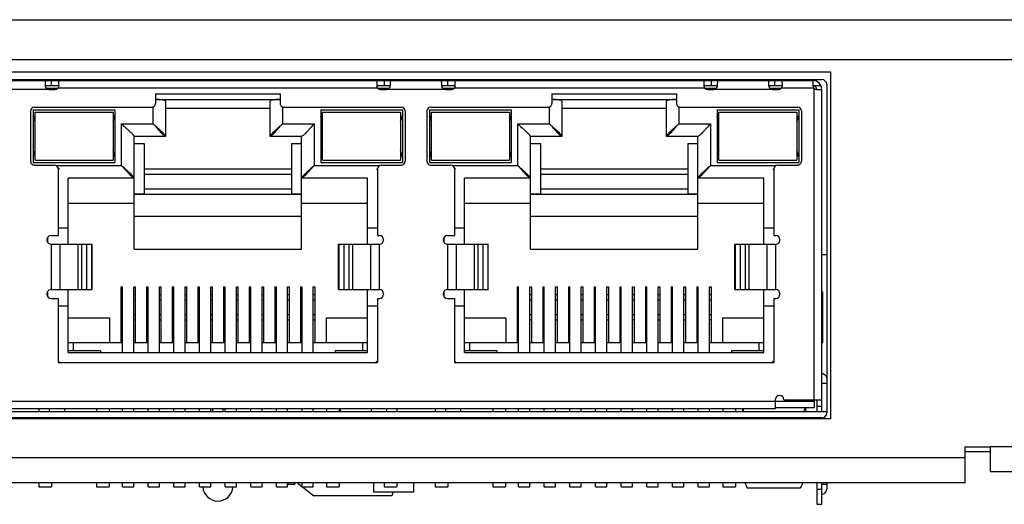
# Model space of a CAD drawing. Header units: millimetres. Extents: x 0 to 420, y 0 to 297.
# Tile 20 of 22: x 201 to 241, y 255 to 275. Entities that reach past the tile are written whole.
import ezdxf

# ---------------------------------------------------------------- set-up
doc = ezdxf.new("R2010")
doc.units = ezdxf.units.MM
doc.header["$LTSCALE"] = 23.1
doc.layers.add('00_COMPONENTS', color=7, linetype='CONTINUOUS')

msp = doc.modelspace()

# ---------------------------------------------------------------- linework, layer by layer
at = {"layer": '00_COMPONENTS', "color": 7}
for p, q in [((154.131, 274.557), (248.751, 274.557)), ((169.495, 272.177), (233.245, 272.177)), ((169.845, 272.137), (232.895, 272.137)), ((202.634, 272.137), (202.634, 272.177)), ((205.564, 272.137), (205.564, 272.177)), ((206.564, 272.137), (206.564, 272.177)), ((209.494, 272.137), (209.494, 272.177)), ((210.494, 272.137), (210.494, 272.177)), ((213.424, 272.137), (213.424, 272.177)), ((214.424, 272.137), (214.424, 272.177)), ((218.354, 272.137), (218.354, 272.177)), ((221.284, 272.137), (221.284, 272.177)), ((222.284, 272.137), (222.284, 272.177)), ((225.214, 272.137), (225.214, 272.177)), ((226.214, 272.137), (226.214, 272.177)), ((232.895, 272.137), (232.895, 271.937)), ((233.445, 271.977), (233.445, 258.927)), ((202.385, 271.937), (202.922, 271.937)), ((202.425, 271.837), (202.887, 271.837)), ((202.537, 271.787), (202.783, 271.787)), ((206.77, 271.614), (206.77, 271.227)), ((206.77, 271.614), (211.72, 271.614)), ((211.72, 271.614), (211.72, 271.227)), ((215.568, 271.937), (216.105, 271.937)), ((215.603, 271.837), (216.065, 271.837)), ((215.707, 271.787), (215.953, 271.787)), ((218.135, 271.937), (218.672, 271.937)), ((218.175, 271.837), (218.637, 271.837)), ((218.287, 271.787), (218.533, 271.787)), ((222.52, 271.614), (227.47, 271.614)), ((222.52, 271.614), (222.52, 271.227)), ((227.47, 271.614), (227.47, 271.227)), ((228.568, 271.937), (229.105, 271.937)), ((228.603, 271.837), (229.065, 271.837)), ((228.707, 271.787), (228.953, 271.787)), ((231.135, 271.937), (231.672, 271.937)), ((231.175, 271.837), (231.637, 271.837)), ((231.287, 271.787), (231.533, 271.787)), ((232.895, 271.937), (233.211, 271.937)), ((233.045, 271.787), (233.245, 271.787)), ((233.245, 258.977), (233.245, 271.787)), ((206.77, 271.387), (211.72, 271.387)), ((207.17, 271.321), (207.17, 269.917)), ((211.32, 269.917), (211.32, 271.321)), ((222.52, 271.387), (227.47, 271.387)), ((222.92, 271.321), (222.92, 269.917)), ((227.07, 269.917), (227.07, 271.321)), ((201.805, 270.927), (201.805, 268.927)), ((201.905, 270.977), (201.905, 268.877)), ((201.905, 270.977), (205.155, 270.977)), ((201.955, 271.077), (206.62, 271.077)), ((201.98, 268.977), (201.98, 270.877)), ((201.98, 270.877), (205.08, 270.877)), ((205.08, 270.877), (205.08, 268.977)), ((205.155, 270.977), (205.155, 268.877)), ((207.17, 271.037), (211.32, 271.037)), ((211.87, 271.077), (216.535, 271.077)), ((213.335, 270.977), (213.335, 268.877)), ((213.335, 270.977), (216.585, 270.977)), ((213.41, 268.977), (213.41, 270.877)), ((213.41, 270.877), (216.51, 270.877)), ((216.51, 270.877), (216.51, 268.977)), ((216.585, 270.977), (216.585, 268.877)), ((216.685, 270.927), (216.685, 268.927)), ((217.555, 270.927), (217.555, 268.927)), ((217.655, 270.977), (220.905, 270.977)), ((217.655, 270.977), (217.655, 268.877)), ((217.705, 271.077), (222.37, 271.077)), ((217.73, 270.877), (220.83, 270.877)), ((217.73, 268.977), (217.73, 270.877)), ((220.83, 270.877), (220.83, 268.977)), ((220.905, 270.977), (220.905, 268.877)), ((222.92, 271.037), (227.07, 271.037)), ((227.62, 271.077), (232.285, 271.077)), ((229.085, 270.977), (232.335, 270.977)), ((229.085, 270.977), (229.085, 268.877)), ((229.16, 270.877), (232.26, 270.877)), ((229.16, 268.977), (229.16, 270.877)), ((232.26, 270.877), (232.26, 268.977)), ((232.335, 270.977), (232.335, 268.877)), ((232.435, 270.927), (232.435, 268.927)), ((201.98, 270.497), (201.905, 270.727)), ((201.905, 270.727), (201.98, 270.727)), ((205.08, 270.497), (205.155, 270.727)), ((205.08, 270.727), (205.155, 270.727)), ((213.335, 270.727), (213.41, 270.727)), ((213.41, 270.497), (213.335, 270.727)), ((216.51, 270.497), (216.585, 270.727)), ((216.51, 270.727), (216.585, 270.727)), ((217.655, 270.727), (217.73, 270.727)), ((217.73, 270.497), (217.655, 270.727)), ((220.83, 270.727), (220.905, 270.727)), ((220.83, 270.497), (220.905, 270.727)), ((229.085, 270.727), (229.16, 270.727)), ((229.16, 270.497), (229.085, 270.727)), ((232.26, 270.727), (232.335, 270.727)), ((232.26, 270.497), (232.335, 270.727)), ((205.915, 265.437), (205.915, 269.917)), ((207.17, 269.917), (205.915, 269.917)), ((205.915, 269.637), (206.315, 269.637)), ((206.315, 269.637), (206.315, 267.637)), ((212.575, 269.917), (211.32, 269.917)), ((212.175, 269.637), (212.175, 267.637)), ((212.175, 269.637), (212.575, 269.637)), ((212.575, 265.437), (212.575, 269.917)), ((222.92, 269.917), (221.665, 269.917)), ((221.665, 265.437), (221.665, 269.917)), ((221.665, 269.637), (222.065, 269.637)), ((222.065, 269.637), (222.065, 267.637)), ((228.325, 269.917), (227.07, 269.917)), ((227.925, 269.637), (228.325, 269.637)), ((227.925, 269.637), (227.925, 267.637)), ((228.325, 265.437), (228.325, 269.917)), ((201.905, 269.127), (201.98, 269.357)), ((205.155, 269.127), (205.08, 269.357)), ((213.41, 269.357), (213.335, 269.127)), ((216.585, 269.127), (216.51, 269.357)), ((217.655, 269.127), (217.73, 269.357)), ((220.905, 269.127), (220.83, 269.357)), ((229.16, 269.357), (229.085, 269.127)), ((232.335, 269.127), (232.26, 269.357)), ((201.905, 269.127), (201.98, 269.127)), ((201.905, 268.877), (205.155, 268.877)), ((201.98, 268.977), (205.08, 268.977)), ((205.08, 269.127), (205.155, 269.127)), ((213.41, 269.127), (213.335, 269.127)), ((213.335, 268.877), (216.585, 268.877)), ((213.41, 268.977), (216.51, 268.977)), ((216.585, 269.127), (216.51, 269.127)), ((217.655, 269.127), (217.73, 269.127)), ((217.655, 268.877), (220.905, 268.877)), ((217.73, 268.977), (220.83, 268.977)), ((220.83, 269.127), (220.905, 269.127)), ((229.16, 269.127), (229.085, 269.127)), ((229.085, 268.877), (232.335, 268.877)), ((229.16, 268.977), (232.26, 268.977)), ((232.335, 269.127), (232.26, 269.127)), ((201.955, 268.777), (202.745, 268.777)), ((202.895, 268.627), (202.895, 265.977)), ((212.175, 268.619), (206.315, 268.619)), ((215.595, 268.627), (215.595, 265.977)), ((215.745, 268.777), (216.535, 268.777)), ((217.705, 268.777), (218.495, 268.777)), ((218.645, 268.627), (218.645, 265.977)), ((227.925, 268.619), (222.065, 268.619)), ((231.345, 268.627), (231.345, 265.977)), ((231.495, 268.777), (232.285, 268.777)), ((203.295, 265.627), (203.295, 268.257)), ((205.915, 268.257), (203.295, 268.257)), ((215.195, 268.257), (212.575, 268.257)), ((215.195, 265.627), (215.195, 268.257)), ((221.665, 268.257), (219.045, 268.257)), ((219.045, 265.627), (219.045, 268.257)), ((230.945, 268.257), (228.325, 268.257)), ((230.945, 265.627), (230.945, 268.257)), ((205.915, 267.637), (206.315, 267.637)), ((205.915, 267.619), (212.575, 267.619)), ((212.175, 267.637), (212.575, 267.637)), ((221.665, 267.637), (222.065, 267.637)), ((221.665, 267.619), (228.325, 267.619)), ((227.925, 267.637), (228.325, 267.637)), ((203.295, 267.257), (205.915, 267.257)), ((212.575, 267.257), (215.195, 267.257)), ((219.045, 267.257), (221.665, 267.257)), ((228.325, 267.257), (230.945, 267.257)), ((212.575, 266.737), (205.915, 266.737)), ((228.325, 266.737), (221.665, 266.737)), ((202.895, 266.277), (203.295, 266.277)), ((215.195, 266.277), (215.595, 266.277)), ((218.645, 266.277), (219.045, 266.277)), ((230.945, 266.277), (231.345, 266.277)), ((202.455, 265.807), (202.455, 265.797)), ((202.475, 265.889), (202.475, 265.711)), ((202.625, 265.977), (202.895, 265.977)), ((215.595, 265.977), (215.665, 265.977)), ((215.835, 265.807), (215.835, 265.797)), ((218.205, 265.807), (218.205, 265.797)), ((218.225, 265.889), (218.225, 265.711)), ((218.375, 265.977), (218.645, 265.977)), ((231.345, 265.977), (231.415, 265.977)), ((231.585, 265.807), (231.585, 265.797)), ((202.625, 265.627), (204.25, 265.627)), ((203.838, 263.827), (203.838, 265.627)), ((204.245, 263.827), (204.245, 265.627)), ((205.915, 265.437), (212.575, 265.437)), ((214.041, 265.627), (215.665, 265.627)), ((214.045, 263.827), (214.045, 265.627)), ((214.452, 265.627), (214.452, 263.827)), ((218.375, 265.627), (220, 265.627)), ((219.588, 263.827), (219.588, 265.627)), ((219.995, 263.827), (219.995, 265.627)), ((221.665, 265.437), (228.325, 265.437)), ((229.791, 265.627), (231.415, 265.627)), ((229.795, 263.827), (229.795, 265.627)), ((230.202, 265.627), (230.202, 263.827)), ((233.245, 265.227), (233.445, 265.227)), ((202.625, 263.827), (204.249, 263.827)), ((203.295, 261.327), (203.295, 263.827)), ((205.385, 263.937), (205.385, 261.707)), ((205.385, 263.937), (205.45, 263.937)), ((205.45, 261.327), (205.45, 263.937)), ((205.9, 263.937), (205.965, 263.937)), ((205.9, 261.327), (205.9, 263.937)), ((205.965, 263.937), (205.965, 261.707)), ((206.405, 263.937), (206.47, 263.937)), ((206.405, 263.937), (206.405, 261.707)), ((206.47, 261.327), (206.47, 263.937)), ((206.92, 263.937), (206.985, 263.937)), ((206.92, 261.327), (206.92, 263.937)), ((206.985, 263.937), (206.985, 261.707)), ((207.425, 263.937), (207.49, 263.937)), ((207.425, 263.937), (207.425, 261.707)), ((207.49, 261.327), (207.49, 263.937)), ((207.94, 263.937), (208.005, 263.937)), ((207.94, 261.327), (207.94, 263.937)), ((208.005, 263.937), (208.005, 261.707)), ((208.445, 263.937), (208.51, 263.937)), ((208.445, 263.937), (208.445, 261.707)), ((208.51, 261.327), (208.51, 263.937)), ((208.96, 263.937), (209.025, 263.937)), ((208.96, 261.327), (208.96, 263.937)), ((209.025, 263.937), (209.025, 261.707)), ((209.465, 263.937), (209.53, 263.937)), ((209.465, 263.937), (209.465, 261.707)), ((209.53, 261.327), (209.53, 263.937)), ((209.98, 263.937), (210.045, 263.937)), ((209.98, 261.327), (209.98, 263.937)), ((210.045, 263.937), (210.045, 261.707)), ((210.485, 263.937), (210.55, 263.937)), ((210.485, 263.937), (210.485, 261.707)), ((210.55, 261.327), (210.55, 263.937)), ((211, 263.937), (211.065, 263.937)), ((211, 261.327), (211, 263.937)), ((211.065, 263.937), (211.065, 261.707)), ((211.505, 263.937), (211.57, 263.937)), ((211.505, 263.937), (211.505, 261.707)), ((211.57, 261.327), (211.57, 263.937)), ((212.02, 263.937), (212.085, 263.937)), ((212.02, 261.327), (212.02, 263.937)), ((212.085, 263.937), (212.085, 261.707)), ((212.525, 263.937), (212.59, 263.937)), ((212.525, 263.937), (212.525, 261.707)), ((212.59, 261.327), (212.59, 263.937)), ((213.04, 263.937), (213.105, 263.937)), ((213.04, 261.327), (213.04, 263.937)), ((213.105, 263.937), (213.105, 261.707)), ((214.04, 263.827), (215.665, 263.827)), ((215.195, 261.327), (215.195, 263.827)), ((218.375, 263.827), (219.999, 263.827)), ((219.045, 261.327), (219.045, 263.827)), ((221.135, 263.937), (221.2, 263.937)), ((221.135, 263.937), (221.135, 261.707)), ((221.2, 261.327), (221.2, 263.937)), ((221.65, 263.937), (221.715, 263.937)), ((221.65, 261.327), (221.65, 263.937)), ((221.715, 263.937), (221.715, 261.707)), ((222.155, 263.937), (222.22, 263.937)), ((222.155, 263.937), (222.155, 261.707)), ((222.22, 261.327), (222.22, 263.937)), ((222.67, 263.937), (222.735, 263.937)), ((222.67, 261.327), (222.67, 263.937)), ((222.735, 263.937), (222.735, 261.707)), ((223.175, 263.937), (223.24, 263.937)), ((223.175, 263.937), (223.175, 261.707)), ((223.24, 261.327), (223.24, 263.937)), ((223.69, 263.937), (223.755, 263.937)), ((223.69, 261.327), (223.69, 263.937)), ((223.755, 263.937), (223.755, 261.707)), ((224.195, 263.937), (224.26, 263.937)), ((224.195, 263.937), (224.195, 261.707)), ((224.26, 261.327), (224.26, 263.937)), ((224.71, 263.937), (224.775, 263.937)), ((224.71, 261.327), (224.71, 263.937)), ((224.775, 263.937), (224.775, 261.707)), ((225.215, 263.937), (225.28, 263.937)), ((225.215, 263.937), (225.215, 261.707)), ((225.28, 261.327), (225.28, 263.937)), ((225.73, 263.937), (225.795, 263.937)), ((225.73, 261.327), (225.73, 263.937)), ((225.795, 263.937), (225.795, 261.707)), ((226.235, 263.937), (226.3, 263.937)), ((226.235, 263.937), (226.235, 261.707)), ((226.3, 261.327), (226.3, 263.937)), ((226.75, 263.937), (226.815, 263.937)), ((226.75, 261.327), (226.75, 263.937)), ((226.815, 263.937), (226.815, 261.707)), ((227.255, 263.937), (227.32, 263.937)), ((227.255, 263.937), (227.255, 261.707)), ((227.32, 261.327), (227.32, 263.937)), ((227.77, 263.937), (227.835, 263.937)), ((227.77, 261.327), (227.77, 263.937)), ((227.835, 263.937), (227.835, 261.707)), ((228.275, 263.937), (228.34, 263.937)), ((228.275, 263.937), (228.275, 261.707)), ((228.34, 261.327), (228.34, 263.937)), ((228.79, 263.937), (228.855, 263.937)), ((228.79, 261.327), (228.79, 263.937)), ((228.855, 263.937), (228.855, 261.707)), ((229.79, 263.827), (231.415, 263.827)), ((230.945, 261.327), (230.945, 263.827)), ((202.455, 263.657), (202.455, 263.647)), ((202.475, 263.739), (202.475, 263.561)), ((202.625, 263.477), (202.895, 263.477)), ((202.895, 263.477), (202.895, 260.927)), ((205.45, 263.619), (205.385, 263.619)), ((205.965, 263.619), (205.9, 263.619)), ((206.47, 263.619), (206.405, 263.619)), ((206.985, 263.619), (206.92, 263.619)), ((207.49, 263.619), (207.425, 263.619)), ((208.005, 263.619), (207.94, 263.619)), ((208.51, 263.619), (208.445, 263.619)), ((209.025, 263.619), (208.96, 263.619)), ((209.53, 263.619), (209.465, 263.619)), ((210.045, 263.619), (209.98, 263.619)), ((210.55, 263.619), (210.485, 263.619)), ((211.065, 263.619), (211, 263.619)), ((211.57, 263.619), (211.505, 263.619)), ((212.085, 263.619), (212.02, 263.619)), ((212.59, 263.619), (212.525, 263.619)), ((213.105, 263.619), (213.04, 263.619)), ((215.595, 263.477), (215.665, 263.477)), ((215.595, 263.477), (215.595, 260.927)), ((215.835, 263.657), (215.835, 263.647)), ((218.205, 263.657), (218.205, 263.647)), ((218.225, 263.739), (218.225, 263.561)), ((218.375, 263.477), (218.645, 263.477)), ((218.645, 263.477), (218.645, 260.927)), ((221.2, 263.619), (221.135, 263.619)), ((221.715, 263.619), (221.65, 263.619)), ((222.22, 263.619), (222.155, 263.619)), ((222.735, 263.619), (222.67, 263.619)), ((223.24, 263.619), (223.175, 263.619)), ((223.755, 263.619), (223.69, 263.619)), ((224.26, 263.619), (224.195, 263.619)), ((224.775, 263.619), (224.71, 263.619)), ((225.28, 263.619), (225.215, 263.619)), ((225.795, 263.619), (225.73, 263.619)), ((226.3, 263.619), (226.235, 263.619)), ((226.815, 263.619), (226.75, 263.619)), ((227.32, 263.619), (227.255, 263.619)), ((227.835, 263.619), (227.77, 263.619)), ((228.34, 263.619), (228.275, 263.619)), ((228.855, 263.619), (228.79, 263.619)), ((231.345, 263.477), (231.415, 263.477)), ((231.345, 263.477), (231.345, 260.927)), ((231.585, 263.657), (231.585, 263.647)), ((233.295, 263.719), (233.245, 263.719)), ((233.295, 261.719), (233.295, 263.719)), ((202.895, 263.177), (203.295, 263.177)), ((215.195, 263.177), (215.595, 263.177)), ((218.645, 263.177), (219.045, 263.177)), ((230.945, 263.177), (231.345, 263.177)), ((203.295, 262.707), (204.945, 262.707)), ((204.945, 262.707), (204.945, 261.707)), ((205.385, 262.619), (205.45, 262.619)), ((205.9, 262.619), (205.965, 262.619)), ((206.405, 262.619), (206.47, 262.619)), ((206.92, 262.619), (206.985, 262.619)), ((207.425, 262.619), (207.49, 262.619)), ((207.94, 262.619), (208.005, 262.619)), ((208.445, 262.619), (208.51, 262.619)), ((208.96, 262.619), (209.025, 262.619)), ((209.465, 262.619), (209.53, 262.619)), ((209.98, 262.619), (210.045, 262.619)), ((210.485, 262.619), (210.55, 262.619)), ((211, 262.619), (211.065, 262.619)), ((211.505, 262.619), (211.57, 262.619)), ((212.02, 262.619), (212.085, 262.619)), ((212.525, 262.619), (212.59, 262.619)), ((213.04, 262.619), (213.105, 262.619)), ((213.545, 262.707), (215.195, 262.707)), ((213.545, 262.707), (213.545, 261.707)), ((219.045, 262.707), (220.695, 262.707)), ((220.695, 262.707), (220.695, 261.707)), ((221.135, 262.619), (221.2, 262.619)), ((221.65, 262.619), (221.715, 262.619)), ((222.155, 262.619), (222.22, 262.619)), ((222.67, 262.619), (222.735, 262.619)), ((223.175, 262.619), (223.24, 262.619)), ((223.69, 262.619), (223.755, 262.619)), ((224.195, 262.619), (224.26, 262.619)), ((224.71, 262.619), (224.775, 262.619)), ((225.215, 262.619), (225.28, 262.619)), ((225.73, 262.619), (225.795, 262.619)), ((226.235, 262.619), (226.3, 262.619)), ((226.75, 262.619), (226.815, 262.619)), ((227.255, 262.619), (227.32, 262.619)), ((227.77, 262.619), (227.835, 262.619)), ((228.275, 262.619), (228.34, 262.619)), ((228.79, 262.619), (228.855, 262.619)), ((229.295, 262.707), (230.945, 262.707)), ((229.295, 262.707), (229.295, 261.707)), ((205.45, 261.707), (203.295, 261.707)), ((203.495, 261.707), (203.495, 261.387)), ((206.47, 261.707), (205.9, 261.707)), ((207.49, 261.707), (206.92, 261.707)), ((208.51, 261.707), (207.94, 261.707)), ((209.53, 261.707), (208.96, 261.707)), ((210.55, 261.707), (209.98, 261.707)), ((211.57, 261.707), (211, 261.707)), ((212.59, 261.707), (212.02, 261.707)), ((215.195, 261.707), (213.04, 261.707)), ((214.995, 261.707), (214.995, 261.387)), ((221.2, 261.707), (219.045, 261.707)), ((219.245, 261.707), (219.245, 261.387)), ((222.22, 261.707), (221.65, 261.707)), ((223.24, 261.707), (222.67, 261.707)), ((224.26, 261.707), (223.69, 261.707)), ((225.28, 261.707), (224.71, 261.707)), ((226.3, 261.707), (225.73, 261.707)), ((227.32, 261.707), (226.75, 261.707)), ((228.34, 261.707), (227.77, 261.707)), ((230.945, 261.707), (228.79, 261.707)), ((230.745, 261.707), (230.745, 261.387)), ((233.245, 261.719), (233.295, 261.719)), ((204.58, 261.387), (203.295, 261.387)), ((203.295, 261.327), (215.195, 261.327)), ((204.58, 261.387), (204.58, 261.327)), ((215.195, 261.387), (213.91, 261.387)), ((213.91, 261.387), (213.91, 261.327)), ((220.33, 261.387), (219.045, 261.387)), ((219.045, 261.327), (230.945, 261.327)), ((220.33, 261.387), (220.33, 261.327)), ((230.945, 261.387), (229.66, 261.387)), ((229.66, 261.387), (229.66, 261.327)), ((202.895, 260.927), (215.595, 260.927)), ((218.645, 260.927), (231.345, 260.927)), ((233.445, 260.087), (233.245, 260.087)), ((231.395, 259.087), (171.345, 259.087)), ((202.135, 259.087), (202.135, 258.977)), ((202.545, 259.087), (202.545, 258.977)), ((203.145, 259.087), (203.145, 258.977)), ((204.425, 259.087), (204.425, 258.977)), ((204.925, 259.087), (204.925, 258.977)), ((205.45, 258.977), (205.45, 259.087)), ((205.9, 258.977), (205.9, 259.087)), ((206.47, 258.977), (206.47, 259.087)), ((206.92, 258.977), (206.92, 259.087)), ((207.49, 258.977), (207.49, 259.087)), ((207.94, 258.977), (207.94, 259.087)), ((208.51, 258.977), (208.51, 259.087)), ((208.96, 258.977), (208.96, 259.087)), ((209.53, 258.977), (209.53, 259.087)), ((209.98, 258.977), (209.98, 259.087)), ((210.55, 258.977), (210.55, 259.087)), ((211, 258.977), (211, 259.087)), ((211.57, 258.977), (211.57, 259.087)), ((212.02, 258.977), (212.02, 259.087)), ((212.59, 258.977), (212.59, 259.087)), ((213.04, 258.977), (213.04, 259.087)), ((213.565, 259.087), (213.565, 258.977)), ((214.065, 259.087), (214.065, 258.977)), ((214.125, 258.977), (214.125, 259.087)), ((215.345, 259.087), (215.345, 258.977)), ((215.945, 259.087), (215.945, 258.977)), ((216.355, 259.087), (216.355, 258.977)), ((217.885, 259.087), (217.885, 258.977)), ((218.295, 259.087), (218.295, 258.977)), ((218.895, 259.087), (218.895, 258.977)), ((220.175, 259.087), (220.175, 258.977)), ((220.675, 259.087), (220.675, 258.977)), ((221.2, 258.977), (221.2, 259.087)), ((221.65, 258.977), (221.65, 259.087)), ((222.22, 258.977), (222.22, 259.087)), ((222.67, 258.977), (222.67, 259.087)), ((223.24, 258.977), (223.24, 259.087)), ((223.69, 258.977), (223.69, 259.087)), ((224.26, 258.977), (224.26, 259.087)), ((224.71, 258.977), (224.71, 259.087)), ((225.28, 258.977), (225.28, 259.087)), ((225.73, 258.977), (225.73, 259.087)), ((226.3, 258.977), (226.3, 259.087)), ((226.75, 258.977), (226.75, 259.087)), ((227.32, 258.977), (227.32, 259.087)), ((227.77, 258.977), (227.77, 259.087)), ((228.34, 258.977), (228.34, 259.087)), ((228.79, 258.977), (228.79, 259.087)), ((229.315, 259.087), (229.315, 258.977)), ((229.815, 259.087), (229.815, 258.977)), ((230.095, 259.087), (230.095, 258.977)), ((231.395, 259.437), (231.395, 259.087)), ((231.395, 259.387), (232.945, 259.387)), ((231.395, 259.137), (232.945, 259.137)), ((231.745, 259.437), (233.245, 259.437)), ((232.595, 259.137), (232.595, 258.977)), ((232.945, 259.437), (232.945, 259.137)), ((233.045, 259.437), (233.045, 258.977)), ((169.295, 258.977), (233.445, 258.977)), ((233.245, 258.727), (169.495, 258.727)), ((238.951, 257.577), (239.951, 257.577)), ((238.951, 256.137), (238.951, 257.577)), ((239.951, 256.577), (239.951, 257.577)), ((239.951, 257.377), (238.951, 257.377)), ((247.951, 256.577), (239.951, 256.577)), ((238.951, 256.137), (157.251, 256.137)), ((202.135, 256.137), (202.135, 255.977)), ((202.135, 255.977), (202.635, 255.977)), ((202.635, 256.137), (202.635, 255.977)), ((204.425, 256.137), (204.425, 255.977)), ((204.425, 255.977), (204.925, 255.977)), ((204.925, 256.137), (204.925, 255.977)), ((205.45, 255.977), (205.45, 256.137)), ((205.45, 255.977), (205.9, 255.977)), ((205.9, 255.977), (205.9, 256.137)), ((206.47, 255.977), (206.47, 256.137)), ((206.47, 255.977), (206.92, 255.977)), ((206.92, 255.977), (206.92, 256.137)), ((207.49, 255.977), (207.49, 256.137)), ((207.49, 255.977), (207.94, 255.977)), ((207.94, 255.977), (207.94, 256.137)), ((208.51, 255.977), (208.51, 256.137)), ((208.51, 255.977), (208.96, 255.977)), ((208.96, 255.977), (208.96, 256.137)), ((209.53, 255.977), (209.53, 256.137)), ((209.53, 255.977), (209.98, 255.977)), ((209.98, 255.977), (209.98, 256.137)), ((210.55, 255.977), (210.55, 256.137)), ((210.55, 255.977), (211, 255.977)), ((211, 255.977), (211, 256.137)), ((211.57, 255.977), (211.57, 256.137)), ((211.57, 255.977), (212.02, 255.977)), ((212.02, 255.977), (212.02, 256.137)), ((212.306, 256.077), (212.02, 256.077)), ((212.306, 256.077), (212.317, 256.137)), ((212.424, 256.137), (212.431, 256.111)), ((212.431, 256.111), (212.59, 255.988)), ((212.59, 255.977), (212.59, 256.137)), ((212.59, 255.977), (213.04, 255.977)), ((212.604, 255.977), (213.054, 255.629)), ((213.04, 255.977), (213.04, 256.137)), ((213.565, 256.137), (213.565, 255.977)), ((213.565, 255.977), (214.065, 255.977)), ((214.065, 256.137), (214.065, 255.977)), ((215.426, 256.137), (215.426, 255.777)), ((215.855, 256.137), (215.855, 255.977)), ((215.855, 255.977), (216.355, 255.977)), ((216.355, 256.137), (216.355, 255.977)), ((217.026, 256.137), (217.026, 255.777)), ((217.885, 256.137), (217.885, 255.977)), ((217.885, 255.977), (218.385, 255.977)), ((218.385, 256.137), (218.385, 255.977)), ((220.175, 256.137), (220.175, 255.977)), ((220.175, 255.977), (220.675, 255.977)), ((220.675, 256.137), (220.675, 255.977)), ((221.2, 255.977), (221.2, 256.137)), ((221.2, 255.977), (221.65, 255.977)), ((221.65, 255.977), (221.65, 256.137)), ((222.22, 255.977), (222.22, 256.137)), ((222.22, 255.977), (222.67, 255.977)), ((222.67, 255.977), (222.67, 256.137)), ((223.24, 255.977), (223.24, 256.137)), ((223.24, 255.977), (223.69, 255.977)), ((223.69, 255.977), (223.69, 256.137)), ((224.26, 255.977), (224.26, 256.137)), ((224.26, 255.977), (224.71, 255.977)), ((224.71, 255.977), (224.71, 256.137)), ((225.28, 255.977), (225.28, 256.137)), ((225.28, 255.977), (225.73, 255.977)), ((225.73, 255.977), (225.73, 256.137)), ((226.3, 255.977), (226.3, 256.137)), ((226.3, 255.977), (226.75, 255.977)), ((226.75, 255.977), (226.75, 256.137)), ((227.32, 255.977), (227.32, 256.137)), ((227.32, 255.977), (227.77, 255.977)), ((227.77, 255.977), (227.77, 256.137)), ((228.34, 255.977), (228.34, 256.137)), ((228.34, 255.977), (228.79, 255.977)), ((228.79, 255.977), (228.79, 256.137)), ((229.315, 256.137), (229.315, 255.977)), ((229.315, 255.977), (229.815, 255.977)), ((229.815, 256.137), (229.815, 255.977)), ((230.282, 255.937), (232.408, 255.937)), ((233.045, 256.137), (233.045, 255.288)), ((233.245, 255.288), (233.245, 256.137)), ((233.245, 256.087), (233.445, 256.087)), ((233.445, 256.137), (233.445, 255.887)), ((216.156, 255.629), (213.054, 255.629)), ((217.026, 255.777), (215.426, 255.777)), ((216.194, 255.777), (216.156, 255.629)), ((233.045, 255.287), (233.245, 255.287))]:
    msp.add_line(p, q, dxfattribs=at)
at = {"layer": '00_COMPONENTS', "color": 4}
for p, q in [((249.151, 272.957), (153.731, 272.957)), ((169.133, 272.482), (233.595, 272.482)), ((233.595, 272.482), (233.595, 258.681)), ((202.637, 271.937), (202.637, 272.137)), ((215.853, 272.137), (215.853, 271.937)), ((218.387, 271.937), (218.387, 272.137)), ((228.853, 272.137), (228.853, 271.937)), ((231.387, 271.937), (231.387, 272.137)), ((202.537, 271.787), (200.203, 271.787)), ((215.596, 271.837), (202.894, 271.837)), ((218.287, 271.787), (215.953, 271.787)), ((228.596, 271.837), (218.644, 271.837)), ((231.287, 271.787), (228.953, 271.787)), ((232.933, 271.837), (231.644, 271.837)), ((232.945, 259.437), (232.945, 271.825)), ((206.67, 270.417), (206.67, 271.077)), ((211.82, 271.077), (211.82, 270.417)), ((222.42, 270.417), (222.42, 271.077)), ((227.57, 271.077), (227.57, 270.417)), ((205.415, 268.757), (205.415, 270.417)), ((205.415, 270.417), (206.67, 270.417)), ((211.82, 270.417), (213.075, 270.417)), ((213.075, 270.417), (213.075, 268.757)), ((221.165, 270.417), (222.42, 270.417)), ((221.165, 268.757), (221.165, 270.417)), ((227.57, 270.417), (228.825, 270.417)), ((228.825, 270.417), (228.825, 268.757)), ((202.824, 268.757), (205.415, 268.757)), ((213.075, 268.757), (215.665, 268.757)), ((218.574, 268.757), (221.165, 268.757)), ((228.825, 268.757), (231.415, 268.757)), ((206.315, 268.419), (212.175, 268.419)), ((222.065, 268.419), (227.925, 268.419)), ((212.175, 267.819), (206.315, 267.819)), ((227.925, 267.819), (222.065, 267.819)), ((202.63, 263.828), (202.63, 265.627)), ((202.968, 265.627), (202.968, 263.827)), ((203.685, 265.627), (203.685, 263.827)), ((204.04, 263.827), (204.04, 265.627)), ((204.221, 265.627), (204.221, 263.827)), ((214.069, 263.827), (214.069, 265.627)), ((214.25, 265.627), (214.25, 263.827)), ((214.605, 263.827), (214.605, 265.627)), ((215.322, 263.827), (215.322, 265.627)), ((215.66, 265.627), (215.66, 263.828)), ((218.38, 263.828), (218.38, 265.627)), ((218.718, 265.627), (218.718, 263.827)), ((219.435, 265.627), (219.435, 263.827)), ((219.79, 263.827), (219.79, 265.627)), ((219.971, 265.627), (219.971, 263.827)), ((229.819, 263.827), (229.819, 265.627)), ((230, 265.627), (230, 263.827)), ((230.355, 263.827), (230.355, 265.627)), ((231.072, 263.827), (231.072, 265.627)), ((231.41, 265.627), (231.41, 263.828)), ((205.385, 263.419), (205.45, 263.419)), ((205.9, 263.419), (205.965, 263.419)), ((206.405, 263.419), (206.47, 263.419)), ((206.92, 263.419), (206.985, 263.419)), ((207.425, 263.419), (207.49, 263.419)), ((207.94, 263.419), (208.005, 263.419)), ((208.445, 263.419), (208.51, 263.419)), ((208.96, 263.419), (209.025, 263.419)), ((209.465, 263.419), (209.53, 263.419)), ((209.98, 263.419), (210.045, 263.419)), ((210.485, 263.419), (210.55, 263.419)), ((211, 263.419), (211.065, 263.419)), ((211.505, 263.419), (211.57, 263.419)), ((212.02, 263.419), (212.085, 263.419)), ((212.525, 263.419), (212.59, 263.419)), ((213.04, 263.419), (213.105, 263.419)), ((221.135, 263.419), (221.2, 263.419)), ((221.65, 263.419), (221.715, 263.419)), ((222.155, 263.419), (222.22, 263.419)), ((222.67, 263.419), (222.735, 263.419)), ((223.175, 263.419), (223.24, 263.419)), ((223.69, 263.419), (223.755, 263.419)), ((224.195, 263.419), (224.26, 263.419)), ((224.71, 263.419), (224.775, 263.419)), ((225.215, 263.419), (225.28, 263.419)), ((225.73, 263.419), (225.795, 263.419)), ((226.235, 263.419), (226.3, 263.419)), ((226.75, 263.419), (226.815, 263.419)), ((227.255, 263.419), (227.32, 263.419)), ((227.77, 263.419), (227.835, 263.419)), ((228.275, 263.419), (228.34, 263.419)), ((228.79, 263.419), (228.855, 263.419)), ((205.45, 262.819), (205.385, 262.819)), ((205.965, 262.819), (205.9, 262.819)), ((206.47, 262.819), (206.405, 262.819)), ((206.985, 262.819), (206.92, 262.819)), ((207.49, 262.819), (207.425, 262.819)), ((208.005, 262.819), (207.94, 262.819)), ((208.51, 262.819), (208.445, 262.819)), ((209.025, 262.819), (208.96, 262.819)), ((209.53, 262.819), (209.465, 262.819)), ((210.045, 262.819), (209.98, 262.819)), ((210.55, 262.819), (210.485, 262.819)), ((211.065, 262.819), (211, 262.819)), ((211.57, 262.819), (211.505, 262.819)), ((212.085, 262.819), (212.02, 262.819)), ((212.59, 262.819), (212.525, 262.819)), ((213.105, 262.819), (213.04, 262.819)), ((221.2, 262.819), (221.135, 262.819)), ((221.715, 262.819), (221.65, 262.819)), ((222.22, 262.819), (222.155, 262.819)), ((222.735, 262.819), (222.67, 262.819)), ((223.24, 262.819), (223.175, 262.819)), ((223.755, 262.819), (223.69, 262.819)), ((224.26, 262.819), (224.195, 262.819)), ((224.775, 262.819), (224.71, 262.819)), ((225.28, 262.819), (225.215, 262.819)), ((225.795, 262.819), (225.73, 262.819)), ((226.3, 262.819), (226.235, 262.819)), ((226.815, 262.819), (226.75, 262.819)), ((227.32, 262.819), (227.255, 262.819)), ((227.835, 262.819), (227.77, 262.819)), ((228.34, 262.819), (228.275, 262.819)), ((228.855, 262.819), (228.79, 262.819)), ((171.345, 259.387), (231.395, 259.387)), ((209.045, 258.977), (209.045, 259.087)), ((209.445, 259.087), (209.445, 258.977)), ((233.045, 259.187), (233.245, 259.187)), ((233.595, 258.681), (169.133, 258.681)), ((247.951, 257.577), (239.951, 257.577)), ((238.951, 257.137), (157.251, 257.137)), ((233.045, 255.887), (233.245, 255.887))]:
    msp.add_line(p, q, dxfattribs=at)
at = {"layer": '00_COMPONENTS', "color": 7}
for centre, radius, start, end in [((232.895, 271.787), 0.35, 0, 90), ((233.245, 271.977), 0.2, 0, 90), ((232.895, 271.787), 0.15, 0, 90), ((233.045, 271.937), 0.15, 180, 270), ((206.62, 271.227), 0.15, 269.9985, 0.0013), ((211.87, 271.227), 0.15, 179.9987, 270.0015), ((222.37, 271.227), 0.15, 269.9985, 0.0013), ((227.62, 271.227), 0.15, 179.9987, 270.0015), ((201.955, 270.927), 0.15, 90.0013, 179.999), ((216.535, 270.927), 0.15, 0.001, 89.9987), ((217.705, 270.927), 0.15, 90.0013, 179.999), ((232.285, 270.927), 0.15, 0.001, 89.9987), ((201.955, 268.927), 0.15, 179.9987, 269.999), ((216.535, 268.927), 0.15, 270.001, 0.0013), ((217.705, 268.927), 0.15, 179.9987, 269.999), ((232.285, 268.927), 0.15, 270.001, 0.0013), ((202.745, 268.627), 0.15, 0.0014, 90.0013), ((205.979, 272.03), 4.566, 227.5559, 228.3766), ((218.968, 265.573), 4.566, 137.5559, 138.3766), ((215.745, 268.627), 0.15, 89.9987, 179.9986), ((218.495, 268.627), 0.15, 0.0014, 90.0013), ((221.729, 272.03), 4.566, 227.5559, 228.3766), ((234.718, 265.573), 4.566, 137.5559, 138.3766), ((231.495, 268.627), 0.15, 89.9987, 179.9986), ((202.625, 265.807), 0.17, 90, 180), ((202.625, 265.797), 0.17, 180, 271.6776), ((215.665, 265.807), 0.17, 0, 90), ((215.665, 265.797), 0.17, 270, 360), ((218.375, 265.807), 0.17, 90, 180), ((218.375, 265.797), 0.17, 180, 271.6776), ((231.415, 265.807), 0.17, 0, 90), ((231.415, 265.797), 0.17, 270, 360), ((202.625, 263.657), 0.17, 88.3218, 180), ((215.665, 263.657), 0.17, 0, 90), ((218.375, 263.657), 0.17, 88.3218, 180), ((231.415, 263.657), 0.17, 0, 90), ((202.625, 263.647), 0.17, 180, 270), ((215.665, 263.647), 0.17, 270, 360), ((218.375, 263.647), 0.17, 180, 270), ((231.415, 263.647), 0.17, 270, 360), ((199.521, 264.013), 4.568, 317.6181, 318.3765), ((212.509, 257.553), 4.568, 47.6181, 48.3765), ((215.271, 264.013), 4.568, 317.6181, 318.3765), ((228.259, 257.553), 4.568, 47.6181, 48.3765), ((231.57, 259.437), 0.175, 0, 180), ((233.245, 258.927), 0.2, 270, 360), ((209.245, 256.019), 0.6, 184.0563, 355.4675)]:
    msp.add_arc(centre, radius, start, end, dxfattribs=at)
for centre, major_axis, ratio, start_param, end_param in [((202.922, 271.837), (0, 0.3), 0.036145, -1.230959, 0), ((215.568, 271.837), (0, 0.3), 0.036145, 0, 1.230959), ((218.672, 271.837), (0, 0.3), 0.036145, -1.230959, 0), ((228.568, 271.837), (0, 0.3), 0.036145, 0, 1.230959), ((231.672, 271.837), (0, 0.3), 0.036145, -1.230959, 0), ((202.783, 271.937), (0.15, 0), 0.999347, -1.570796, -0.729728), ((215.707, 271.937), (0.15, 0), 0.999347, -2.411865, -1.570796), ((218.533, 271.937), (0.15, 0), 0.999347, -1.570796, -0.729728), ((228.707, 271.937), (0.15, 0), 0.999347, -2.411865, -1.570796), ((231.533, 271.937), (0.15, 0), 0.999347, -1.570796, -0.729728), ((206.67, 271.321), (0.5, 0), 0.132075, 0, 1.369333), ((211.82, 271.321), (0.5, 0), 0.132075, 1.772241, 3.141593), ((222.42, 271.321), (0.5, 0), 0.132075, 0, 1.369333), ((227.57, 271.321), (0.5, 0), 0.132075, 1.772241, 3.141593)]:
    msp.add_ellipse(centre, major_axis=major_axis, ratio=ratio, start_param=start_param, end_param=end_param, dxfattribs=at)
for points, knots in [([(202.363, 272.177), (202.364, 272.172), (202.364, 272.162), (202.365, 272.149), (202.367, 272.142), (202.367, 272.137), (202.368, 272.137)], [0, 0, 0, 0, 0.420937, 0.733617, 0.927329, 1, 1, 1, 1]), ([(202.369, 272.137), (202.37, 272.137), (202.372, 272.135), (202.374, 272.127), (202.375, 272.119), (202.376, 272.113)], [0, 0, 0, 0, 0.087794, 0.278762, 1, 1, 1, 1]), ([(202.376, 272.113), (202.376, 272.111), (202.378, 272.096), (202.379, 272.082), (202.38, 272.07)], [0, 0, 0, 0, 0.205639, 1, 1, 1, 1]), ([(202.38, 272.07), (202.38, 272.061), (202.383, 272.017), (202.384, 271.972), (202.385, 271.937)], [0, 0, 0, 0, 0.209412, 1, 1, 1, 1]), ([(216.105, 271.937), (216.105, 271.944), (216.105, 271.968), (216.106, 271.992), (216.107, 272.01)], [0, 0, 0, 0, 0.263333, 1, 1, 1, 1]), ([(216.107, 272.01), (216.108, 272.028), (216.109, 272.059), (216.112, 272.095), (216.115, 272.117), (216.117, 272.128), (216.118, 272.134), (216.12, 272.137), (216.121, 272.137)], [0, 0, 0, 0, 0.417522, 0.731001, 0.844196, 0.92658, 0.977885, 1, 1, 1, 1]), ([(216.122, 272.137), (216.123, 272.137), (216.123, 272.142), (216.125, 272.149), (216.126, 272.162), (216.126, 272.172), (216.127, 272.177)], [0, 0, 0, 0, 0.072672, 0.266386, 0.579064, 1, 1, 1, 1]), ([(218.113, 272.177), (218.114, 272.172), (218.114, 272.162), (218.115, 272.149), (218.117, 272.142), (218.117, 272.137), (218.118, 272.137)], [0, 0, 0, 0, 0.420937, 0.733617, 0.927329, 1, 1, 1, 1]), ([(218.119, 272.137), (218.12, 272.137), (218.122, 272.135), (218.124, 272.127), (218.125, 272.119), (218.126, 272.113)], [0, 0, 0, 0, 0.087794, 0.278762, 1, 1, 1, 1]), ([(218.126, 272.113), (218.126, 272.111), (218.128, 272.096), (218.129, 272.082), (218.13, 272.07)], [0, 0, 0, 0, 0.205639, 1, 1, 1, 1]), ([(218.13, 272.07), (218.13, 272.061), (218.133, 272.017), (218.134, 271.972), (218.135, 271.937)], [0, 0, 0, 0, 0.209412, 1, 1, 1, 1]), ([(229.105, 271.937), (229.105, 271.944), (229.105, 271.968), (229.106, 271.992), (229.107, 272.01)], [0, 0, 0, 0, 0.263333, 1, 1, 1, 1]), ([(229.107, 272.01), (229.108, 272.028), (229.109, 272.059), (229.112, 272.095), (229.115, 272.117), (229.117, 272.128), (229.118, 272.134), (229.12, 272.137), (229.121, 272.137)], [0, 0, 0, 0, 0.417522, 0.731001, 0.844196, 0.92658, 0.977885, 1, 1, 1, 1]), ([(229.122, 272.137), (229.123, 272.137), (229.123, 272.142), (229.125, 272.149), (229.126, 272.162), (229.126, 272.172), (229.127, 272.177)], [0, 0, 0, 0, 0.072672, 0.266386, 0.579064, 1, 1, 1, 1]), ([(231.113, 272.177), (231.114, 272.172), (231.114, 272.162), (231.115, 272.149), (231.117, 272.142), (231.117, 272.137), (231.118, 272.137)], [0, 0, 0, 0, 0.420937, 0.733617, 0.927329, 1, 1, 1, 1]), ([(231.119, 272.137), (231.12, 272.137), (231.122, 272.135), (231.124, 272.127), (231.125, 272.119), (231.126, 272.113)], [0, 0, 0, 0, 0.087794, 0.278762, 1, 1, 1, 1]), ([(231.126, 272.113), (231.126, 272.111), (231.128, 272.096), (231.129, 272.082), (231.13, 272.07)], [0, 0, 0, 0, 0.205639, 1, 1, 1, 1]), ([(231.13, 272.07), (231.13, 272.061), (231.133, 272.017), (231.134, 271.972), (231.135, 271.937)], [0, 0, 0, 0, 0.209412, 1, 1, 1, 1]), ([(202.385, 271.937), (202.386, 271.928), (202.389, 271.892), (202.407, 271.858), (202.425, 271.837)], [0, 0, 0, 0, 0.241552, 1, 1, 1, 1]), ([(202.425, 271.837), (202.439, 271.822), (202.474, 271.796), (202.516, 271.787), (202.537, 271.787)], [0, 0, 0, 0, 0.499561, 1, 1, 1, 1]), ([(202.894, 271.837), (202.907, 271.851), (202.926, 271.883), (202.932, 271.919), (202.932, 271.937)], [0, 0, 0, 0, 0.507054, 1, 1, 1, 1]), ([(215.558, 271.937), (215.558, 271.919), (215.564, 271.883), (215.583, 271.851), (215.596, 271.837)], [0, 0, 0, 0, 0.492947, 1, 1, 1, 1]), ([(215.953, 271.787), (215.974, 271.787), (216.016, 271.796), (216.051, 271.822), (216.065, 271.837)], [0, 0, 0, 0, 0.500441, 1, 1, 1, 1]), ([(216.065, 271.837), (216.071, 271.844), (216.093, 271.873), (216.104, 271.91), (216.105, 271.937)], [0, 0, 0, 0, 0.2598, 1, 1, 1, 1]), ([(218.135, 271.937), (218.136, 271.928), (218.139, 271.892), (218.157, 271.858), (218.175, 271.837)], [0, 0, 0, 0, 0.241552, 1, 1, 1, 1]), ([(218.175, 271.837), (218.189, 271.822), (218.224, 271.796), (218.266, 271.787), (218.287, 271.787)], [0, 0, 0, 0, 0.499561, 1, 1, 1, 1]), ([(218.644, 271.837), (218.657, 271.851), (218.676, 271.883), (218.682, 271.919), (218.682, 271.937)], [0, 0, 0, 0, 0.507054, 1, 1, 1, 1]), ([(228.558, 271.937), (228.558, 271.919), (228.564, 271.883), (228.583, 271.851), (228.596, 271.837)], [0, 0, 0, 0, 0.492947, 1, 1, 1, 1]), ([(228.953, 271.787), (228.974, 271.787), (229.016, 271.796), (229.051, 271.822), (229.065, 271.837)], [0, 0, 0, 0, 0.500441, 1, 1, 1, 1]), ([(229.065, 271.837), (229.071, 271.844), (229.093, 271.873), (229.104, 271.91), (229.105, 271.937)], [0, 0, 0, 0, 0.2598, 1, 1, 1, 1]), ([(231.135, 271.937), (231.136, 271.928), (231.139, 271.892), (231.157, 271.858), (231.175, 271.837)], [0, 0, 0, 0, 0.241552, 1, 1, 1, 1]), ([(231.175, 271.837), (231.189, 271.822), (231.224, 271.796), (231.266, 271.787), (231.287, 271.787)], [0, 0, 0, 0, 0.499561, 1, 1, 1, 1]), ([(231.644, 271.837), (231.657, 271.851), (231.676, 271.883), (231.682, 271.919), (231.682, 271.937)], [0, 0, 0, 0, 0.507054, 1, 1, 1, 1]), ([(205.415, 270.417), (205.471, 270.363), (205.555, 270.285), (205.668, 270.188), (205.745, 270.12), (205.802, 270.065), (205.842, 270.023), (205.866, 269.995), (205.886, 269.968), (205.901, 269.946), (205.91, 269.929), (205.915, 269.921), (205.915, 269.917)], [0, 0, 0, 0, 0.328289, 0.484505, 0.630227, 0.76095, 0.819354, 0.872678, 0.920091, 0.958906, 0.986169, 1, 1, 1, 1]), ([(206.67, 270.417), (206.724, 270.362), (206.802, 270.277), (206.899, 270.164), (206.967, 270.088), (207.022, 270.03), (207.064, 269.991), (207.093, 269.966), (207.119, 269.947), (207.142, 269.932), (207.158, 269.922), (207.167, 269.917), (207.17, 269.917)], [0, 0, 0, 0, 0.328289, 0.484505, 0.630227, 0.76095, 0.819354, 0.872678, 0.920091, 0.958906, 0.986169, 1, 1, 1, 1]), ([(207.17, 269.917), (207.17, 269.921), (207.165, 269.929), (207.156, 269.946), (207.141, 269.968), (207.121, 269.995), (207.097, 270.023), (207.057, 270.065), (207, 270.12), (206.923, 270.188), (206.81, 270.285), (206.726, 270.363), (206.67, 270.417)], [0, 0, 0, 0, 0.01385, 0.041111, 0.079918, 0.127327, 0.180652, 0.239057, 0.369778, 0.5155, 0.671714, 1, 1, 1, 1]), ([(211.82, 270.417), (211.764, 270.363), (211.68, 270.285), (211.567, 270.188), (211.49, 270.12), (211.433, 270.065), (211.393, 270.023), (211.369, 269.995), (211.349, 269.968), (211.334, 269.946), (211.325, 269.929), (211.32, 269.921), (211.32, 269.917)], [0, 0, 0, 0, 0.328289, 0.484505, 0.630227, 0.76095, 0.819354, 0.872678, 0.920091, 0.958906, 0.986169, 1, 1, 1, 1]), ([(211.32, 269.917), (211.323, 269.917), (211.332, 269.922), (211.348, 269.932), (211.371, 269.947), (211.397, 269.966), (211.426, 269.991), (211.468, 270.03), (211.523, 270.088), (211.591, 270.164), (211.688, 270.277), (211.766, 270.362), (211.82, 270.417)], [0, 0, 0, 0, 0.01385, 0.041111, 0.079918, 0.127327, 0.180652, 0.239057, 0.369778, 0.5155, 0.671714, 1, 1, 1, 1]), ([(213.075, 270.417), (213.021, 270.362), (212.943, 270.277), (212.846, 270.164), (212.778, 270.088), (212.723, 270.03), (212.681, 269.991), (212.652, 269.966), (212.626, 269.947), (212.603, 269.932), (212.587, 269.922), (212.578, 269.917), (212.575, 269.917)], [0, 0, 0, 0, 0.328289, 0.484505, 0.630227, 0.76095, 0.819354, 0.872678, 0.920091, 0.958906, 0.986169, 1, 1, 1, 1]), ([(221.165, 270.417), (221.221, 270.363), (221.305, 270.285), (221.418, 270.188), (221.495, 270.12), (221.552, 270.065), (221.592, 270.023), (221.616, 269.995), (221.636, 269.968), (221.651, 269.946), (221.66, 269.929), (221.665, 269.921), (221.665, 269.917)], [0, 0, 0, 0, 0.328289, 0.484505, 0.630227, 0.76095, 0.819354, 0.872678, 0.920091, 0.958906, 0.986169, 1, 1, 1, 1]), ([(222.42, 270.417), (222.474, 270.362), (222.552, 270.277), (222.649, 270.164), (222.717, 270.088), (222.772, 270.03), (222.814, 269.991), (222.843, 269.966), (222.869, 269.947), (222.892, 269.932), (222.908, 269.922), (222.917, 269.917), (222.92, 269.917)], [0, 0, 0, 0, 0.328289, 0.484505, 0.630227, 0.76095, 0.819354, 0.872678, 0.920091, 0.958906, 0.986169, 1, 1, 1, 1]), ([(222.92, 269.917), (222.92, 269.921), (222.915, 269.929), (222.906, 269.946), (222.891, 269.968), (222.871, 269.995), (222.847, 270.023), (222.807, 270.065), (222.75, 270.12), (222.673, 270.188), (222.56, 270.285), (222.476, 270.363), (222.42, 270.417)], [0, 0, 0, 0, 0.01385, 0.041111, 0.079918, 0.127327, 0.180652, 0.239057, 0.369778, 0.5155, 0.671714, 1, 1, 1, 1]), ([(227.57, 270.417), (227.514, 270.363), (227.43, 270.285), (227.317, 270.188), (227.24, 270.12), (227.183, 270.065), (227.143, 270.023), (227.119, 269.995), (227.099, 269.968), (227.084, 269.946), (227.075, 269.929), (227.07, 269.921), (227.07, 269.917)], [0, 0, 0, 0, 0.328289, 0.484505, 0.630227, 0.76095, 0.819354, 0.872678, 0.920091, 0.958906, 0.986169, 1, 1, 1, 1]), ([(227.07, 269.917), (227.073, 269.917), (227.082, 269.922), (227.098, 269.932), (227.121, 269.947), (227.147, 269.966), (227.176, 269.991), (227.218, 270.03), (227.273, 270.088), (227.341, 270.164), (227.438, 270.277), (227.516, 270.362), (227.57, 270.417)], [0, 0, 0, 0, 0.01385, 0.041111, 0.079918, 0.127327, 0.180652, 0.239057, 0.369778, 0.5155, 0.671714, 1, 1, 1, 1]), ([(228.825, 270.417), (228.771, 270.362), (228.693, 270.277), (228.596, 270.164), (228.528, 270.088), (228.473, 270.03), (228.431, 269.991), (228.402, 269.966), (228.376, 269.947), (228.353, 269.932), (228.337, 269.922), (228.328, 269.917), (228.325, 269.917)], [0, 0, 0, 0, 0.328289, 0.484505, 0.630227, 0.76095, 0.819354, 0.872678, 0.920091, 0.958906, 0.986169, 1, 1, 1, 1]), ([(205.915, 268.257), (205.915, 268.261), (205.91, 268.269), (205.901, 268.286), (205.886, 268.308), (205.866, 268.335), (205.842, 268.363), (205.802, 268.405), (205.745, 268.46), (205.668, 268.528), (205.555, 268.625), (205.471, 268.703), (205.415, 268.757)], [0, 0, 0, 0, 0.01385, 0.041111, 0.079918, 0.127327, 0.180652, 0.239057, 0.369778, 0.5155, 0.671714, 1, 1, 1, 1]), ([(205.415, 268.757), (205.469, 268.702), (205.547, 268.617), (205.644, 268.504), (205.712, 268.428), (205.767, 268.37), (205.809, 268.331), (205.838, 268.306), (205.864, 268.287), (205.887, 268.272), (205.903, 268.262), (205.912, 268.257), (205.915, 268.257)], [0, 0, 0, 0, 0.328289, 0.484505, 0.630227, 0.76095, 0.819354, 0.872678, 0.920091, 0.958906, 0.986169, 1, 1, 1, 1]), ([(212.575, 268.257), (212.578, 268.257), (212.587, 268.262), (212.603, 268.272), (212.626, 268.287), (212.652, 268.306), (212.681, 268.331), (212.723, 268.37), (212.778, 268.428), (212.846, 268.504), (212.943, 268.617), (213.021, 268.702), (213.075, 268.757)], [0, 0, 0, 0, 0.01385, 0.041111, 0.079918, 0.127327, 0.180652, 0.239057, 0.369778, 0.5155, 0.671714, 1, 1, 1, 1]), ([(213.075, 268.757), (213.019, 268.703), (212.935, 268.625), (212.822, 268.528), (212.745, 268.46), (212.688, 268.405), (212.648, 268.363), (212.624, 268.335), (212.604, 268.308), (212.589, 268.286), (212.58, 268.269), (212.575, 268.261), (212.575, 268.257)], [0, 0, 0, 0, 0.328289, 0.484505, 0.630227, 0.76095, 0.819354, 0.872678, 0.920091, 0.958906, 0.986169, 1, 1, 1, 1]), ([(221.665, 268.257), (221.665, 268.261), (221.66, 268.269), (221.651, 268.286), (221.636, 268.308), (221.616, 268.335), (221.592, 268.363), (221.552, 268.405), (221.495, 268.46), (221.418, 268.528), (221.305, 268.625), (221.221, 268.703), (221.165, 268.757)], [0, 0, 0, 0, 0.01385, 0.041111, 0.079918, 0.127327, 0.180652, 0.239057, 0.369778, 0.5155, 0.671714, 1, 1, 1, 1]), ([(221.165, 268.757), (221.219, 268.702), (221.297, 268.617), (221.394, 268.504), (221.462, 268.428), (221.517, 268.37), (221.559, 268.331), (221.588, 268.306), (221.614, 268.287), (221.637, 268.272), (221.653, 268.262), (221.662, 268.257), (221.665, 268.257)], [0, 0, 0, 0, 0.328289, 0.484505, 0.630227, 0.76095, 0.819354, 0.872678, 0.920091, 0.958906, 0.986169, 1, 1, 1, 1]), ([(228.325, 268.257), (228.328, 268.257), (228.337, 268.262), (228.353, 268.272), (228.376, 268.287), (228.402, 268.306), (228.431, 268.331), (228.473, 268.37), (228.528, 268.428), (228.596, 268.504), (228.693, 268.617), (228.771, 268.702), (228.825, 268.757)], [0, 0, 0, 0, 0.01385, 0.041111, 0.079918, 0.127327, 0.180652, 0.239057, 0.369778, 0.5155, 0.671714, 1, 1, 1, 1]), ([(228.825, 268.757), (228.769, 268.703), (228.685, 268.625), (228.572, 268.528), (228.495, 268.46), (228.438, 268.405), (228.398, 268.363), (228.374, 268.335), (228.354, 268.308), (228.339, 268.286), (228.33, 268.269), (228.325, 268.261), (228.325, 268.257)], [0, 0, 0, 0, 0.328289, 0.484505, 0.630227, 0.76095, 0.819354, 0.872678, 0.920091, 0.958906, 0.986169, 1, 1, 1, 1]), ([(233.245, 260.487), (233.296, 260.487), (233.398, 260.44), (233.445, 260.338), (233.445, 260.287)], [0, 0, 0, 0, 0.5, 1, 1, 1, 1]), ([(230.114, 259.088), (230.116, 259.08), (230.124, 259.044), (230.126, 259.007), (230.125, 258.977)], [0, 0, 0, 0, 0.206405, 1, 1, 1, 1]), ([(232.565, 258.977), (232.565, 258.993), (232.565, 259.04), (232.574, 259.087), (232.585, 259.117)], [0, 0, 0, 0, 0.322665, 1, 1, 1, 1]), ([(233.245, 255.687), (233.296, 255.687), (233.398, 255.734), (233.445, 255.837), (233.445, 255.887)], [0, 0, 0, 0, 0.5, 1, 1, 1, 1])]:
    msp.add_open_spline(points, degree=3, knots=knots, dxfattribs=at)
for points in [[(230.193, 256.137), (230.223, 256.071), (230.252, 256.004), (230.282, 255.937)], [(232.408, 255.937), (232.438, 256.004), (232.467, 256.071), (232.497, 256.137)]]:
    msp.add_open_spline(points, degree=3, dxfattribs=at)

doc.saveas('drawing.dxf')
